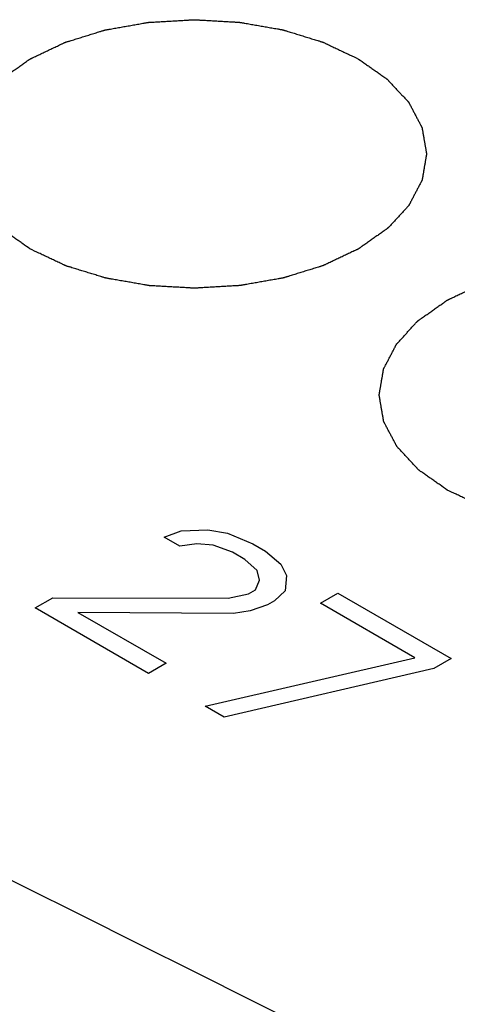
# Model space of a CAD drawing. Header units: millimetres. Extents: x 0 to 594, y 0 to 420.
# Tile 31 of 46: x 469.4 to 471.29, y 375.13 to 379.37. Entities that reach past the tile are written whole.
import ezdxf

# ---------------------------------------------------------------- set-up
doc = ezdxf.new("R2010")
doc.units = ezdxf.units.MM
doc.header["$LTSCALE"] = 32.67
doc.layers.get('0').update_dxf_attribs({"linetype": 'CONTINUOUS'})

msp = doc.modelspace()

# ---------------------------------------------------------------- linework, layer by layer
at = {"color": 40, "linetype": 'Continuous'}
for p, q in [((470.0973, 377.1697), (470.2117, 377.1732)), ((470.2117, 377.1732), (470.296, 377.1592)), ((470.0236, 377.1428), (470.0973, 377.1697)), ((470.0914, 377.1037), (470.0236, 377.1428)), ((470.296, 377.1592), (470.406, 377.1132)), ((470.1636, 377.1141), (470.0914, 377.1037)), ((470.2344, 377.108), (470.1636, 377.1141)), ((470.3172, 377.0776), (470.2344, 377.108)), ((470.406, 377.1132), (470.4602, 377.0819)), ((470.3714, 377.0463), (470.3172, 377.0776)), ((470.4241, 376.9984), (470.3714, 377.0463)), ((470.4602, 377.0819), (470.5264, 377.0262)), ((470.5264, 377.0262), (470.5506, 376.9776)), ((470.4347, 376.9576), (470.4241, 376.9984)), ((470.5506, 376.9776), (470.5446, 376.9115)), ((470.4166, 376.9159), (470.4347, 376.9576)), ((469.4685, 376.8379), (469.5437, 376.8814)), ((469.5437, 376.8814), (470.2993, 376.8794)), ((470.2993, 376.8794), (470.3866, 376.8985)), ((470.3866, 376.8985), (470.4166, 376.9159)), ((470.5446, 376.9115), (470.498, 376.8689)), ((470.6967, 376.8585), (470.7719, 376.9019)), ((470.7719, 376.9019), (471.2598, 376.6202)), ((469.9564, 376.5563), (469.4685, 376.8379)), ((470.4679, 376.8516), (470.3941, 376.8247)), ((470.498, 376.8689), (470.4679, 376.8516)), ((471.1032, 376.6237), (470.6967, 376.8585)), ((469.6521, 376.8188), (470.0316, 376.5997)), ((470.3219, 376.8142), (469.6521, 376.8188)), ((470.3941, 376.8247), (470.3219, 376.8142)), ((470.2003, 376.4154), (471.1032, 376.6237)), ((470.0316, 376.5997), (469.9564, 376.5563)), ((471.2598, 376.6202), (471.1846, 376.5768)), ((471.1846, 376.5768), (470.2816, 376.3685)), ((470.2816, 376.3685), (470.2003, 376.4154))]:
    msp.add_line(p, q, dxfattribs=at)
at = {"color": 7, "linetype": 'Continuous'}
msp.add_arc((292.0847, 19.4852), 397.8611, 62.354237, 63.619106, dxfattribs=at)
at = {"color": 40, "linetype": 'Continuous'}
for points in [[(469.446, 378.3818), (469.4357, 378.389), (469.4202, 378.3999), (469.3996, 378.4144), (469.3841, 378.4253), (469.3712, 378.4344), (469.3609, 378.4416), (469.3531, 378.4471), (469.3454, 378.4525), (469.3389, 378.4571), (469.3338, 378.4607), (469.3306, 378.4629), (469.328, 378.4648), (469.326, 378.4661), (469.3244, 378.4673), (469.3233, 378.468), (469.3227, 378.4685), (469.3221, 378.4688), (469.3218, 378.4692), (469.3213, 378.4697), (469.3205, 378.4707), (469.3193, 378.4719), (469.3178, 378.4735), (469.3159, 378.4756), (469.3135, 378.4782), (469.3097, 378.4823), (469.3049, 378.4875), (469.2991, 378.4937), (469.2933, 378.4999), (469.2857, 378.5082), (469.2761, 378.5185), (469.2664, 378.5288), (469.2588, 378.5371), (469.253, 378.5433), (469.2472, 378.5495), (469.2424, 378.5547), (469.2386, 378.5588), (469.2362, 378.5614), (469.2343, 378.5635), (469.2328, 378.565), (469.2316, 378.5663), (469.2308, 378.5672), (469.2303, 378.5678), (469.2299, 378.5681), (469.2297, 378.5686), (469.2294, 378.5691), (469.2289, 378.5701), (469.2282, 378.5715), (469.2273, 378.5732), (469.2261, 378.5754), (469.2246, 378.5782), (469.2222, 378.5827), (469.2192, 378.5883), (469.2157, 378.5951), (469.2121, 378.6018), (469.2074, 378.6108), (469.2014, 378.622), (469.1955, 378.6332), (469.1907, 378.6422), (469.1871, 378.649), (469.1836, 378.6557), (469.1806, 378.6613), (469.1782, 378.6658), (469.1767, 378.6686), (469.1756, 378.6708), (469.1747, 378.6725), (469.1739, 378.6739), (469.1734, 378.6749), (469.1731, 378.6755), (469.1728, 378.6759), (469.1728, 378.6763), (469.1727, 378.6769), (469.1725, 378.678), (469.1723, 378.6795), (469.172, 378.6812), (469.1715, 378.6836), (469.171, 378.6866), (469.1702, 378.6914), (469.1692, 378.6973), (469.1679, 378.7044), (469.1667, 378.7116), (469.1651, 378.7211), (469.163, 378.733), (469.161, 378.7448), (469.1593, 378.7544), (469.1581, 378.7615), (469.1568, 378.7686), (469.1558, 378.7746), (469.155, 378.7793), (469.1545, 378.7823), (469.1541, 378.7847), (469.1538, 378.7864), (469.1535, 378.7879), (469.1533, 378.789), (469.1532, 378.7896), (469.1531, 378.79), (469.1532, 378.7905), (469.1533, 378.791), (469.1535, 378.7921), (469.1537, 378.7935), (469.154, 378.7953), (469.1544, 378.7976), (469.1549, 378.8005), (469.1557, 378.8052), (469.1567, 378.811), (469.1579, 378.8181), (469.1591, 378.8251), (469.1607, 378.8344), (469.1627, 378.8461), (469.1647, 378.8578), (469.1662, 378.8671), (469.1674, 378.8741), (469.1686, 378.8811), (469.1696, 378.887), (469.1704, 378.8916), (469.1709, 378.8946), (469.1713, 378.8969), (469.1716, 378.8987), (469.1719, 378.9001), (469.172, 378.9011), (469.1721, 378.9017), (469.1722, 378.9022), (469.1724, 378.9026), (469.1727, 378.9031), (469.1732, 378.9041), (469.174, 378.9055), (469.1748, 378.9072), (469.176, 378.9095), (469.1775, 378.9123), (469.1798, 378.9168), (469.1828, 378.9224), (469.1863, 378.9291), (469.1898, 378.9359), (469.1945, 378.9449), (469.2004, 378.9561), (469.2063, 378.9673), (469.211, 378.9763), (469.2145, 378.9831), (469.218, 378.9898), (469.221, 378.9954), (469.2233, 378.9999), (469.2248, 379.0027), (469.226, 379.005), (469.2268, 379.0067), (469.2276, 379.0081), (469.2281, 379.009), (469.2284, 379.0096), (469.2286, 379.01), (469.229, 379.0104), (469.2294, 379.0109), (469.2303, 379.0118), (469.2315, 379.0131), (469.2329, 379.0147), (469.2348, 379.0168), (469.2372, 379.0194), (469.241, 379.0235), (469.2458, 379.0287), (469.2515, 379.0349), (469.2572, 379.0411), (469.2649, 379.0494), (469.2744, 379.0598), (469.284, 379.0701), (469.2916, 379.0784), (469.2973, 379.0846), (469.303, 379.0909), (469.3078, 379.096), (469.3116, 379.1002), (469.314, 379.1028), (469.3159, 379.1048), (469.3174, 379.1064), (469.3186, 379.1077), (469.3194, 379.1086), (469.3199, 379.1091), (469.3202, 379.1095), (469.3207, 379.1099), (469.3214, 379.1103), (469.3225, 379.1111), (469.3242, 379.1123), (469.3261, 379.1137), (469.3287, 379.1155), (469.332, 379.1178), (469.3373, 379.1215), (469.3438, 379.1262), (469.3517, 379.1317), (469.3595, 379.1372), (469.37, 379.1446), (469.3831, 379.1539), (469.3962, 379.1631), (469.4067, 379.1705), (469.4146, 379.1761), (469.4225, 379.1816), (469.429, 379.1862), (469.4342, 379.1899), (469.4375, 379.1922), (469.4401, 379.1941), (469.4421, 379.1955), (469.4437, 379.1966), (469.4451, 379.1976), (469.446, 379.1983), (469.4472, 379.1988), (469.4488, 379.1996), (469.4508, 379.2005), (469.4531, 379.2016), (469.4563, 379.2031), (469.4602, 379.205), (469.4665, 379.2079), (469.4743, 379.2117), (469.4837, 379.2161), (469.4932, 379.2206), (469.5057, 379.2266), (469.5214, 379.234), (469.5403, 379.243), (469.556, 379.2504), (469.5686, 379.2564), (469.5764, 379.2601), (469.5827, 379.2631), (469.5874, 379.2653), (469.5914, 379.2672), (469.5941, 379.2685), (469.5957, 379.2692), (469.5968, 379.2698), (469.5982, 379.2702), (469.6, 379.2708), (469.6031, 379.2717), (469.6076, 379.2731), (469.613, 379.2748), (469.6201, 379.277), (469.6291, 379.2798), (469.6434, 379.2842), (469.6614, 379.2897), (469.6829, 379.2964), (469.7044, 379.3031), (469.7223, 379.3086), (469.7366, 379.313), (469.7456, 379.3158), (469.7527, 379.318), (469.7581, 379.3197), (469.7626, 379.3211), (469.7657, 379.3221), (469.7675, 379.3226), (469.7688, 379.3231), (469.7703, 379.3233), (469.7722, 379.3236), (469.7757, 379.3242), (469.7805, 379.3251), (469.7863, 379.3261), (469.7941, 379.3275), (469.8038, 379.3292), (469.8194, 379.3319), (469.8388, 379.3354), (469.8622, 379.3395), (469.8855, 379.3436), (469.9049, 379.347), (469.9205, 379.3498), (469.9302, 379.3515), (469.938, 379.3529), (469.9438, 379.3539), (469.9487, 379.3548), (469.9521, 379.3554), (469.954, 379.3557), (469.9555, 379.356), (469.957, 379.356), (469.9591, 379.3562), (469.9627, 379.3564), (469.9678, 379.3567), (469.974, 379.357), (469.9823, 379.3575), (469.9926, 379.3581), (470.009, 379.3591), (470.0296, 379.3602), (470.0543, 379.3617), (470.079, 379.3631), (470.0996, 379.3643), (470.1161, 379.3652), (470.1264, 379.3658), (470.1346, 379.3663), (470.1408, 379.3666), (470.1459, 379.3669), (470.1495, 379.3672), (470.1516, 379.3673), (470.1532, 379.3674), (470.1547, 379.3673), (470.1567, 379.3672), (470.1602, 379.367), (470.1653, 379.3667), (470.1714, 379.3663), (470.1794, 379.3659), (470.1896, 379.3653), (470.2058, 379.3644), (470.226, 379.3632), (470.2503, 379.3619), (470.2745, 379.3605), (470.2948, 379.3593), (470.311, 379.3584), (470.3211, 379.3579), (470.3292, 379.3574), (470.3352, 379.3571), (470.3403, 379.3568), (470.3438, 379.3566), (470.3459, 379.3564), (470.3474, 379.3564), (470.3488, 379.3561), (470.3508, 379.3558), (470.3542, 379.3552), (470.3591, 379.3543), (470.3649, 379.3533), (470.3727, 379.352), (470.3824, 379.3503), (470.398, 379.3475), (470.4174, 379.3442), (470.4408, 379.3401), (470.4642, 379.336), (470.4836, 379.3326), (470.4992, 379.3299), (470.5089, 379.3282), (470.5167, 379.3269), (470.5225, 379.3258), (470.5274, 379.325), (470.5308, 379.3244), (470.5327, 379.324), (470.5342, 379.3238), (470.5356, 379.3234), (470.5374, 379.3228), (470.5405, 379.3219), (470.545, 379.3205), (470.5504, 379.3188), (470.5576, 379.3166), (470.5665, 379.3139), (470.5809, 379.3095), (470.5988, 379.304), (470.6204, 379.2973), (470.6419, 379.2907), (470.6599, 379.2852), (470.6742, 379.2808), (470.6832, 379.2781), (470.6904, 379.2759), (470.6958, 379.2742), (470.7003, 379.2728), (470.7034, 379.2719), (470.7052, 379.2713), (470.7066, 379.2709), (470.7077, 379.2703), (470.7093, 379.2696), (470.7121, 379.2682), (470.7161, 379.2664), (470.7209, 379.2641), (470.7274, 379.2611), (470.7354, 379.2573), (470.7482, 379.2512), (470.7642, 379.2437), (470.7834, 379.2346), (470.8026, 379.2255), (470.8282, 379.2134), (470.8474, 379.2043), (470.8603, 379.1983)], [(470.8603, 379.1983), (470.8706, 379.191), (470.8861, 379.1801), (470.9067, 379.1656), (470.9222, 379.1547), (470.9351, 379.1457), (470.9454, 379.1384), (470.9532, 379.133), (470.9609, 379.1275), (470.9674, 379.123), (470.9725, 379.1194), (470.9757, 379.1171), (470.9783, 379.1153), (470.9803, 379.1139), (470.9819, 379.1128), (470.983, 379.112), (470.9836, 379.1115), (470.9842, 379.1112), (470.9845, 379.1108), (470.985, 379.1103), (470.9858, 379.1094), (470.987, 379.1081), (470.9885, 379.1065), (470.9904, 379.1045), (470.9928, 379.1019), (470.9966, 379.0977), (471.0014, 379.0926), (471.0072, 379.0864), (471.013, 379.0802), (471.0206, 379.0719), (471.0302, 379.0615), (471.0399, 379.0512), (471.0475, 379.0429), (471.0533, 379.0367), (471.0591, 379.0305), (471.0639, 379.0253), (471.0677, 379.0212), (471.0701, 379.0186), (471.072, 379.0165), (471.0735, 379.015), (471.0747, 379.0137), (471.0755, 379.0128), (471.076, 379.0123), (471.0764, 379.0119), (471.0766, 379.0115), (471.0769, 379.0109), (471.0774, 379.0099), (471.0781, 379.0085), (471.079, 379.0068), (471.0802, 379.0046), (471.0817, 379.0018), (471.0841, 378.9973), (471.0871, 378.9917), (471.0906, 378.985), (471.0942, 378.9782), (471.0989, 378.9692), (471.1049, 378.958), (471.1108, 378.9468), (471.1156, 378.9378), (471.1192, 378.9311), (471.1227, 378.9243), (471.1257, 378.9187), (471.1281, 378.9142), (471.1296, 378.9114), (471.1307, 378.9092), (471.1316, 378.9075), (471.1324, 378.9061), (471.1329, 378.9051), (471.1332, 378.9046), (471.1335, 378.9041), (471.1335, 378.9037), (471.1336, 378.9031), (471.1338, 378.9021), (471.134, 378.9006), (471.1343, 378.8988), (471.1348, 378.8964), (471.1353, 378.8934), (471.1361, 378.8887), (471.1371, 378.8827), (471.1384, 378.8756), (471.1396, 378.8685), (471.1412, 378.859), (471.1433, 378.8471), (471.1453, 378.8352), (471.147, 378.8257), (471.1482, 378.8185), (471.1495, 378.8114), (471.1505, 378.8055), (471.1513, 378.8007), (471.1518, 378.7977), (471.1522, 378.7954), (471.1525, 378.7936), (471.1528, 378.7921), (471.153, 378.7911), (471.1531, 378.7905), (471.1532, 378.79), (471.1531, 378.7896), (471.153, 378.789), (471.1528, 378.788), (471.1526, 378.7865), (471.1523, 378.7848), (471.1519, 378.7824), (471.1514, 378.7795), (471.1506, 378.7748), (471.1496, 378.769), (471.1484, 378.762), (471.1472, 378.755), (471.1456, 378.7456), (471.1436, 378.734), (471.1416, 378.7223), (471.1401, 378.7129), (471.1389, 378.7059), (471.1377, 378.6989), (471.1367, 378.6931), (471.1359, 378.6884), (471.1354, 378.6855), (471.135, 378.6831), (471.1347, 378.6814), (471.1344, 378.6799), (471.1343, 378.6789), (471.1342, 378.6783), (471.1341, 378.6779), (471.1339, 378.6775), (471.1336, 378.6769), (471.1331, 378.6759), (471.1323, 378.6745), (471.1315, 378.6728), (471.1303, 378.6706), (471.1288, 378.6678), (471.1265, 378.6633), (471.1235, 378.6577), (471.12, 378.6509), (471.1165, 378.6442), (471.1118, 378.6352), (471.1059, 378.6239), (471.1, 378.6127), (471.0953, 378.6037), (471.0918, 378.597), (471.0883, 378.5902), (471.0853, 378.5846), (471.083, 378.5801), (471.0815, 378.5773), (471.0803, 378.5751), (471.0795, 378.5734), (471.0787, 378.572), (471.0782, 378.571), (471.0779, 378.5704), (471.0777, 378.57), (471.0773, 378.5696), (471.0769, 378.5691), (471.076, 378.5682), (471.0748, 378.5669), (471.0734, 378.5653), (471.0715, 378.5633), (471.0691, 378.5607), (471.0653, 378.5565), (471.0605, 378.5514), (471.0548, 378.5451), (471.0491, 378.5389), (471.0414, 378.5306), (471.0319, 378.5203), (471.0223, 378.5099), (471.0147, 378.5016), (471.009, 378.4954), (471.0033, 378.4892), (470.9985, 378.484), (470.9947, 378.4799), (470.9923, 378.4773), (470.9904, 378.4752), (470.9889, 378.4736), (470.9877, 378.4723), (470.9869, 378.4714), (470.9864, 378.4709), (470.9861, 378.4705), (470.9856, 378.4702), (470.9849, 378.4697), (470.9838, 378.4689), (470.9821, 378.4678), (470.9802, 378.4664), (470.9776, 378.4645), (470.9743, 378.4622), (470.969, 378.4585), (470.9625, 378.4539), (470.9546, 378.4483), (470.9468, 378.4428), (470.9363, 378.4354), (470.9232, 378.4262), (470.9101, 378.4169), (470.8996, 378.4095), (470.8917, 378.404), (470.8839, 378.3984), (470.8773, 378.3938), (470.8721, 378.3901), (470.8688, 378.3878), (470.8662, 378.3859), (470.8642, 378.3846), (470.8626, 378.3834), (470.8612, 378.3825), (470.8603, 378.3817), (470.8591, 378.3812), (470.8575, 378.3805), (470.8555, 378.3795), (470.8532, 378.3784), (470.85, 378.3769), (470.8461, 378.3751), (470.8398, 378.3721), (470.832, 378.3684), (470.8226, 378.3639), (470.8131, 378.3594), (470.8006, 378.3535), (470.7849, 378.346), (470.766, 378.3371), (470.7503, 378.3296), (470.7377, 378.3237), (470.7299, 378.3199), (470.7236, 378.317), (470.7189, 378.3147), (470.7149, 378.3129), (470.7122, 378.3116), (470.7106, 378.3108), (470.7095, 378.3102), (470.7081, 378.3099), (470.7063, 378.3093), (470.7032, 378.3083), (470.6987, 378.3069), (470.6933, 378.3053), (470.6862, 378.303), (470.6772, 378.3003), (470.6629, 378.2958), (470.6449, 378.2903), (470.6234, 378.2836), (470.6019, 378.277), (470.584, 378.2714), (470.5697, 378.267), (470.5607, 378.2642), (470.5536, 378.262), (470.5482, 378.2603), (470.5437, 378.259), (470.5406, 378.258), (470.5388, 378.2574), (470.5375, 378.257), (470.536, 378.2568), (470.5341, 378.2564), (470.5306, 378.2558), (470.5258, 378.255), (470.52, 378.2539), (470.5122, 378.2525), (470.5025, 378.2508), (470.4869, 378.2481), (470.4675, 378.2447), (470.4441, 378.2405), (470.4208, 378.2364), (470.4014, 378.233), (470.3858, 378.2302), (470.3761, 378.2285), (470.3683, 378.2272), (470.3625, 378.2261), (470.3576, 378.2253), (470.3542, 378.2247), (470.3523, 378.2243), (470.3508, 378.224), (470.3493, 378.224), (470.3472, 378.2239), (470.3436, 378.2237), (470.3385, 378.2234), (470.3323, 378.223), (470.324, 378.2225), (470.3138, 378.2219), (470.2973, 378.221), (470.2767, 378.2198), (470.252, 378.2184), (470.2273, 378.2169), (470.2067, 378.2158), (470.1902, 378.2148), (470.1799, 378.2142), (470.1717, 378.2137), (470.1655, 378.2134), (470.1604, 378.2131), (470.1568, 378.2129), (470.1547, 378.2128), (470.1531, 378.2126), (470.1516, 378.2128), (470.1496, 378.2129), (470.1461, 378.2131), (470.141, 378.2134), (470.1349, 378.2137), (470.1269, 378.2142), (470.1167, 378.2147), (470.1005, 378.2157), (470.0803, 378.2168), (470.056, 378.2182), (470.0318, 378.2195), (470.0115, 378.2207), (469.9953, 378.2216), (469.9852, 378.2222), (469.9771, 378.2226), (469.9711, 378.223), (469.966, 378.2233), (469.9625, 378.2235), (469.9604, 378.2236), (469.9589, 378.2236), (469.9575, 378.2239), (469.9555, 378.2243), (469.9521, 378.2249), (469.9472, 378.2257), (469.9414, 378.2267), (469.9336, 378.2281), (469.9239, 378.2298), (469.9083, 378.2325), (469.8889, 378.2359), (469.8655, 378.24), (469.8421, 378.244), (469.8227, 378.2474), (469.8071, 378.2501), (469.7974, 378.2518), (469.7896, 378.2532), (469.7838, 378.2542), (469.7789, 378.2551), (469.7755, 378.2556), (469.7736, 378.256), (469.7721, 378.2562), (469.7707, 378.2567), (469.7689, 378.2572), (469.7658, 378.2582), (469.7613, 378.2595), (469.7559, 378.2612), (469.7487, 378.2634), (469.7398, 378.2662), (469.7254, 378.2706), (469.7075, 378.2761), (469.6859, 378.2827), (469.6644, 378.2893), (469.6464, 378.2948), (469.6321, 378.2992), (469.6231, 378.302), (469.6159, 378.3042), (469.6105, 378.3058), (469.606, 378.3072), (469.6029, 378.3082), (469.6011, 378.3087), (469.5997, 378.3091), (469.5986, 378.3097), (469.597, 378.3105), (469.5942, 378.3118), (469.5902, 378.3137), (469.5854, 378.3159), (469.5789, 378.319), (469.5709, 378.3228), (469.5581, 378.3288), (469.5421, 378.3364), (469.5229, 378.3455), (469.5037, 378.3545), (469.4781, 378.3666), (469.4589, 378.3757), (469.446, 378.3818)], [(471.2421, 377.3448), (471.2318, 377.3521), (471.2163, 377.363), (471.1957, 377.3775), (471.1802, 377.3884), (471.1673, 377.3974), (471.1569, 377.4047), (471.1492, 377.4101), (471.1415, 377.4156), (471.135, 377.4201), (471.1298, 377.4237), (471.1266, 377.426), (471.124, 377.4278), (471.1221, 377.4292), (471.1205, 377.4303), (471.1194, 377.4311), (471.1187, 377.4316), (471.1182, 377.4319), (471.1179, 377.4323), (471.1174, 377.4328), (471.1165, 377.4337), (471.1153, 377.435), (471.1139, 377.4366), (471.112, 377.4386), (471.1096, 377.4412), (471.1057, 377.4454), (471.1009, 377.4505), (471.0952, 377.4567), (471.0894, 377.4629), (471.0817, 377.4712), (471.0721, 377.4816), (471.0625, 377.4919), (471.0548, 377.5002), (471.0491, 377.5064), (471.0433, 377.5126), (471.0385, 377.5178), (471.0346, 377.5219), (471.0322, 377.5245), (471.0303, 377.5266), (471.0289, 377.5281), (471.0277, 377.5294), (471.0268, 377.5303), (471.0264, 377.5308), (471.026, 377.5312), (471.0258, 377.5316), (471.0255, 377.5322), (471.025, 377.5332), (471.0242, 377.5346), (471.0233, 377.5363), (471.0221, 377.5385), (471.0207, 377.5413), (471.0183, 377.5458), (471.0153, 377.5514), (471.0117, 377.5582), (471.0082, 377.5649), (471.0034, 377.5739), (470.9975, 377.5851), (470.9915, 377.5963), (470.9868, 377.6053), (470.9832, 377.612), (470.9796, 377.6188), (470.9767, 377.6244), (470.9743, 377.6289), (470.9728, 377.6317), (470.9716, 377.6339), (470.9707, 377.6356), (470.97, 377.637), (470.9695, 377.638), (470.9692, 377.6385), (470.9689, 377.639), (470.9689, 377.6394), (470.9688, 377.64), (470.9686, 377.641), (470.9683, 377.6425), (470.968, 377.6443), (470.9676, 377.6467), (470.9671, 377.6497), (470.9663, 377.6544), (470.9652, 377.6604), (470.964, 377.6675), (470.9628, 377.6746), (470.9611, 377.6841), (470.9591, 377.696), (470.957, 377.7079), (470.9554, 377.7174), (470.9541, 377.7246), (470.9529, 377.7317), (470.9519, 377.7376), (470.9511, 377.7424), (470.9505, 377.7454), (470.9501, 377.7477), (470.9498, 377.7495), (470.9496, 377.751), (470.9494, 377.752), (470.9493, 377.7526), (470.9492, 377.7531), (470.9493, 377.7535), (470.9494, 377.7541), (470.9496, 377.7551), (470.9498, 377.7566), (470.9501, 377.7583), (470.9505, 377.7607), (470.951, 377.7636), (470.9518, 377.7683), (470.9528, 377.7741), (470.954, 377.7811), (470.9552, 377.7881), (470.9567, 377.7975), (470.9587, 377.8092), (470.9607, 377.8208), (470.9623, 377.8302), (470.9635, 377.8372), (470.9647, 377.8442), (470.9657, 377.85), (470.9665, 377.8547), (470.967, 377.8576), (470.9674, 377.86), (470.9677, 377.8617), (470.9679, 377.8632), (470.9681, 377.8642), (470.9682, 377.8648), (470.9682, 377.8652), (470.9685, 377.8656), (470.9688, 377.8662), (470.9693, 377.8672), (470.97, 377.8686), (470.9709, 377.8703), (470.9721, 377.8725), (470.9735, 377.8753), (470.9759, 377.8798), (470.9788, 377.8854), (470.9824, 377.8922), (470.9859, 377.8989), (470.9906, 377.9079), (470.9965, 377.9192), (471.0023, 377.9304), (471.007, 377.9394), (471.0106, 377.9461), (471.0141, 377.9529), (471.017, 377.9585), (471.0194, 377.963), (471.0208, 377.9658), (471.022, 377.968), (471.0229, 377.9697), (471.0236, 377.9711), (471.0241, 377.9721), (471.0245, 377.9727), (471.0246, 377.9731), (471.025, 377.9735), (471.0255, 377.974), (471.0263, 377.9749), (471.0275, 377.9762), (471.029, 377.9778), (471.0309, 377.9798), (471.0333, 377.9824), (471.0371, 377.9866), (471.0418, 377.9917), (471.0476, 377.998), (471.0533, 378.0042), (471.0609, 378.0125), (471.0705, 378.0228), (471.08, 378.0332), (471.0877, 378.0415), (471.0934, 378.0477), (471.0991, 378.0539), (471.1039, 378.0591), (471.1077, 378.0633), (471.1101, 378.0658), (471.112, 378.0679), (471.1134, 378.0695), (471.1146, 378.0708), (471.1154, 378.0717), (471.1159, 378.0722), (471.1162, 378.0726), (471.1168, 378.0729), (471.1174, 378.0734), (471.1186, 378.0742), (471.1202, 378.0754), (471.1222, 378.0767), (471.1248, 378.0786), (471.1281, 378.0809), (471.1333, 378.0846), (471.1399, 378.0892), (471.1477, 378.0948), (471.1556, 378.1003), (471.1661, 378.1077), (471.1792, 378.117), (471.1923, 378.1262), (471.2028, 378.1336), (471.2106, 378.1391), (471.2185, 378.1447), (471.2251, 378.1493), (471.2303, 378.153), (471.2336, 378.1553), (471.2362, 378.1572), (471.2382, 378.1586), (471.2398, 378.1597), (471.2411, 378.1606), (471.242, 378.1614), (471.2433, 378.1619), (471.2448, 378.1626), (471.2468, 378.1636), (471.2492, 378.1647), (471.2523, 378.1662), (471.2562, 378.168), (471.2625, 378.171), (471.2704, 378.1747), (471.2798, 378.1792), (471.2892, 378.1837), (471.3018, 378.1896), (471.3175, 378.1971), (471.3364, 378.206), (471.3521, 378.2135), (471.3646, 378.2194), (471.3725, 378.2232), (471.3788, 378.2261), (471.3835, 378.2284), (471.3874, 378.2302), (471.3902, 378.2315), (471.3917, 378.2323), (471.3929, 378.2329), (471.3943, 378.2333), (471.396, 378.2338), (471.3992, 378.2348), (471.4037, 378.2362), (471.409, 378.2378), (471.4162, 378.2401), (471.4252, 378.2428), (471.4395, 378.2473), (471.4574, 378.2528), (471.4789, 378.2595), (471.5004, 378.2661), (471.5183, 378.2717), (471.5327, 378.2761), (471.5416, 378.2789), (471.5488, 378.2811), (471.5542, 378.2828), (471.5586, 378.2841), (471.5618, 378.2851), (471.5636, 378.2857), (471.5649, 378.2861), (471.5664, 378.2863), (471.5683, 378.2867), (471.5717, 378.2873), (471.5766, 378.2882), (471.5824, 378.2892), (471.5902, 378.2906), (471.5999, 378.2923), (471.6155, 378.295), (471.6349, 378.2984), (471.6582, 378.3026), (471.6816, 378.3067), (471.701, 378.3101), (471.7166, 378.3129), (471.7263, 378.3146), (471.7341, 378.3159), (471.7399, 378.317), (471.7447, 378.3178), (471.7481, 378.3184), (471.7501, 378.3188), (471.7515, 378.3191), (471.7531, 378.3191), (471.7551, 378.3193), (471.7588, 378.3194), (471.7639, 378.3198), (471.7701, 378.3201), (471.7783, 378.3206), (471.7886, 378.3212), (471.8051, 378.3221), (471.8257, 378.3233), (471.8504, 378.3247), (471.8751, 378.3262), (471.8957, 378.3273), (471.9121, 378.3283), (471.9224, 378.3289), (471.9307, 378.3294), (471.9369, 378.3297), (471.942, 378.33), (471.9456, 378.3302), (471.9477, 378.3303), (471.9492, 378.3305), (471.9507, 378.3303), (471.9527, 378.3302), (471.9563, 378.33), (471.9613, 378.3297), (471.9674, 378.3294), (471.9755, 378.3289), (471.9856, 378.3284), (472.0018, 378.3275), (472.022, 378.3263), (472.0463, 378.3249), (472.0706, 378.3236), (472.0908, 378.3224), (472.107, 378.3215), (472.1171, 378.3209), (472.1252, 378.3205), (472.1313, 378.3201), (472.1364, 378.3198), (472.1399, 378.3196), (472.1419, 378.3195), (472.1435, 378.3195), (472.1449, 378.3192), (472.1468, 378.3188), (472.1502, 378.3182), (472.1551, 378.3174), (472.161, 378.3164), (472.1687, 378.315), (472.1785, 378.3133), (472.194, 378.3106), (472.2135, 378.3072), (472.2369, 378.3032), (472.2602, 378.2991), (472.2797, 378.2957), (472.2952, 378.293), (472.305, 378.2913), (472.3128, 378.2899), (472.3186, 378.2889), (472.3235, 378.288), (472.3269, 378.2875), (472.3288, 378.2871), (472.3303, 378.2869), (472.3316, 378.2864), (472.3334, 378.2859), (472.3366, 378.2849), (472.341, 378.2836), (472.3464, 378.2819), (472.3536, 378.2797), (472.3626, 378.2769), (472.3769, 378.2725), (472.3949, 378.267), (472.4164, 378.2604), (472.438, 378.2538), (472.4559, 378.2483), (472.4703, 378.2439), (472.4793, 378.2411), (472.4864, 378.2389), (472.4918, 378.2373), (472.4963, 378.2359), (472.4995, 378.2349), (472.5012, 378.2344), (472.5026, 378.234), (472.5038, 378.2334), (472.5054, 378.2327), (472.5082, 378.2313), (472.5122, 378.2294), (472.517, 378.2272), (472.5234, 378.2241), (472.5314, 378.2203), (472.5442, 378.2143), (472.5602, 378.2067), (472.5795, 378.1976), (472.5987, 378.1886), (472.6243, 378.1765), (472.6435, 378.1674), (472.6563, 378.1613)], [(472.6563, 378.1613), (472.6666, 378.1541), (472.6821, 378.1432), (472.7028, 378.1287), (472.7183, 378.1178), (472.7312, 378.1087), (472.7415, 378.1015), (472.7492, 378.096), (472.757, 378.0906), (472.7634, 378.0861), (472.7686, 378.0824), (472.7718, 378.0802), (472.7744, 378.0783), (472.7763, 378.077), (472.7779, 378.0758), (472.7791, 378.0751), (472.7797, 378.0746), (472.7802, 378.0743), (472.7805, 378.0739), (472.781, 378.0734), (472.7819, 378.0724), (472.7831, 378.0712), (472.7845, 378.0696), (472.7864, 378.0675), (472.7888, 378.065), (472.7927, 378.0608), (472.7975, 378.0556), (472.8032, 378.0494), (472.809, 378.0432), (472.8167, 378.035), (472.8263, 378.0246), (472.8359, 378.0143), (472.8436, 378.006), (472.8494, 377.9998), (472.8551, 377.9936), (472.8599, 377.9884), (472.8638, 377.9843), (472.8662, 377.9817), (472.8681, 377.9796), (472.8695, 377.9781), (472.8707, 377.9768), (472.8716, 377.9759), (472.872, 377.9753), (472.8725, 377.975), (472.8726, 377.9745), (472.8729, 377.974), (472.8735, 377.973), (472.8742, 377.9716), (472.8751, 377.9699), (472.8763, 377.9677), (472.8778, 377.9649), (472.8801, 377.9604), (472.8831, 377.9548), (472.8867, 377.948), (472.8902, 377.9413), (472.895, 377.9323), (472.9009, 377.9211), (472.9069, 377.9099), (472.9116, 377.9009), (472.9152, 377.8941), (472.9188, 377.8874), (472.9218, 377.8818), (472.9241, 377.8773), (472.9256, 377.8745), (472.9268, 377.8723), (472.9277, 377.8706), (472.9284, 377.8692), (472.929, 377.8682), (472.9292, 377.8676), (472.9295, 377.8672), (472.9295, 377.8668), (472.9297, 377.8662), (472.9298, 377.8651), (472.9301, 377.8636), (472.9304, 377.8619), (472.9308, 377.8595), (472.9313, 377.8565), (472.9322, 377.8518), (472.9332, 377.8458), (472.9344, 377.8387), (472.9356, 377.8315), (472.9373, 377.822), (472.9393, 377.8101), (472.9414, 377.7983), (472.943, 377.7888), (472.9443, 377.7816), (472.9455, 377.7745), (472.9465, 377.7685), (472.9474, 377.7638), (472.9479, 377.7608), (472.9483, 377.7584), (472.9486, 377.7567), (472.9488, 377.7552), (472.949, 377.7541), (472.9491, 377.7535), (472.9493, 377.7531), (472.9491, 377.7527), (472.949, 377.7521), (472.9489, 377.751), (472.9486, 377.7496), (472.9483, 377.7478), (472.9479, 377.7455), (472.9474, 377.7426), (472.9466, 377.7379), (472.9456, 377.7321), (472.9444, 377.7251), (472.9433, 377.718), (472.9417, 377.7087), (472.9397, 377.697), (472.9377, 377.6853), (472.9361, 377.676), (472.9349, 377.669), (472.9337, 377.662), (472.9327, 377.6561), (472.932, 377.6515), (472.9315, 377.6485), (472.9311, 377.6462), (472.9308, 377.6445), (472.9305, 377.643), (472.9303, 377.642), (472.9302, 377.6414), (472.9302, 377.6409), (472.9299, 377.6405), (472.9297, 377.64), (472.9291, 377.639), (472.9284, 377.6376), (472.9275, 377.6359), (472.9263, 377.6336), (472.9249, 377.6308), (472.9225, 377.6263), (472.9196, 377.6207), (472.9161, 377.614), (472.9125, 377.6072), (472.9078, 377.5983), (472.902, 377.587), (472.8961, 377.5758), (472.8914, 377.5668), (472.8879, 377.56), (472.8843, 377.5533), (472.8814, 377.5477), (472.879, 377.5432), (472.8776, 377.5404), (472.8764, 377.5381), (472.8755, 377.5365), (472.8748, 377.535), (472.8743, 377.5341), (472.874, 377.5335), (472.8738, 377.5331), (472.8734, 377.5327), (472.8729, 377.5322), (472.8721, 377.5313), (472.8709, 377.53), (472.8695, 377.5284), (472.8676, 377.5263), (472.8652, 377.5238), (472.8613, 377.5196), (472.8566, 377.5144), (472.8509, 377.5082), (472.8451, 377.502), (472.8375, 377.4937), (472.8279, 377.4833), (472.8184, 377.473), (472.8108, 377.4647), (472.805, 377.4585), (472.7993, 377.4522), (472.7945, 377.4471), (472.7907, 377.4429), (472.7883, 377.4403), (472.7864, 377.4383), (472.785, 377.4367), (472.7838, 377.4354), (472.783, 377.4345), (472.7825, 377.434), (472.7822, 377.4336), (472.7816, 377.4332), (472.781, 377.4328), (472.7798, 377.432), (472.7782, 377.4308), (472.7762, 377.4294), (472.7736, 377.4276), (472.7703, 377.4253), (472.7651, 377.4216), (472.7585, 377.417), (472.7507, 377.4114), (472.7428, 377.4059), (472.7323, 377.3985), (472.7192, 377.3892), (472.7061, 377.38), (472.6956, 377.3726), (472.6878, 377.367), (472.6799, 377.3615), (472.6734, 377.3569), (472.6681, 377.3532), (472.6648, 377.3509), (472.6622, 377.349), (472.6602, 377.3476), (472.6586, 377.3465), (472.6573, 377.3455), (472.6564, 377.3448), (472.6551, 377.3443), (472.6536, 377.3435), (472.6516, 377.3426), (472.6493, 377.3415), (472.6461, 377.34), (472.6422, 377.3381), (472.6359, 377.3352), (472.628, 377.3314), (472.6186, 377.327), (472.6092, 377.3225), (472.5966, 377.3165), (472.5809, 377.3091), (472.5621, 377.3001), (472.5464, 377.2927), (472.5338, 377.2867), (472.5259, 377.283), (472.5196, 377.28), (472.5149, 377.2778), (472.511, 377.2759), (472.5083, 377.2746), (472.5067, 377.2739), (472.5056, 377.2733), (472.5042, 377.2729), (472.5024, 377.2723), (472.4992, 377.2714), (472.4948, 377.27), (472.4894, 377.2683), (472.4822, 377.2661), (472.4733, 377.2633), (472.4589, 377.2589), (472.441, 377.2534), (472.4195, 377.2467), (472.398, 377.24), (472.3801, 377.2345), (472.3658, 377.2301), (472.3568, 377.2273), (472.3496, 377.2251), (472.3443, 377.2234), (472.3398, 377.222), (472.3366, 377.221), (472.3348, 377.2205), (472.3335, 377.22), (472.332, 377.2198), (472.3301, 377.2195), (472.3267, 377.2189), (472.3218, 377.218), (472.316, 377.217), (472.3082, 377.2156), (472.2985, 377.2139), (472.283, 377.2112), (472.2635, 377.2077), (472.2402, 377.2036), (472.2169, 377.1995), (472.1974, 377.1961), (472.1819, 377.1933), (472.1721, 377.1916), (472.1644, 377.1902), (472.1585, 377.1892), (472.1537, 377.1883), (472.1503, 377.1877), (472.1483, 377.1874), (472.1469, 377.1871), (472.1453, 377.1871), (472.1433, 377.1869), (472.1397, 377.1867), (472.1345, 377.1864), (472.1283, 377.1861), (472.1201, 377.1856), (472.1098, 377.185), (472.0933, 377.1841), (472.0727, 377.1829), (472.048, 377.1814), (472.0233, 377.18), (472.0027, 377.1788), (471.9863, 377.1779), (471.976, 377.1773), (471.9677, 377.1768), (471.9616, 377.1765), (471.9564, 377.1762), (471.9528, 377.1759), (471.9508, 377.1758), (471.9492, 377.1757), (471.9477, 377.1758), (471.9457, 377.1759), (471.9421, 377.1762), (471.9371, 377.1764), (471.931, 377.1768), (471.9229, 377.1772), (471.9128, 377.1778), (471.8966, 377.1787), (471.8764, 377.1799), (471.8521, 377.1812), (471.8278, 377.1826), (471.8076, 377.1838), (471.7914, 377.1847), (471.7813, 377.1853), (471.7732, 377.1857), (471.7671, 377.1861), (471.7621, 377.1863), (471.7585, 377.1865), (471.7565, 377.1867), (471.755, 377.1867), (471.7535, 377.187), (471.7516, 377.1873), (471.7482, 377.1879), (471.7433, 377.1888), (471.7375, 377.1898), (471.7297, 377.1911), (471.7199, 377.1928), (471.7044, 377.1956), (471.6849, 377.199), (471.6616, 377.203), (471.6382, 377.2071), (471.6187, 377.2105), (471.6032, 377.2132), (471.5934, 377.2149), (471.5857, 377.2163), (471.5798, 377.2173), (471.575, 377.2181), (471.5715, 377.2187), (471.5696, 377.2191), (471.5681, 377.2193), (471.5668, 377.2197), (471.565, 377.2203), (471.5619, 377.2212), (471.5574, 377.2226), (471.552, 377.2243), (471.5448, 377.2265), (471.5358, 377.2292), (471.5215, 377.2336), (471.5035, 377.2391), (471.482, 377.2458), (471.4604, 377.2524), (471.4425, 377.2579), (471.4281, 377.2623), (471.4192, 377.265), (471.412, 377.2672), (471.4066, 377.2689), (471.4021, 377.2703), (471.399, 377.2712), (471.3972, 377.2718), (471.3958, 377.2722), (471.3946, 377.2728), (471.393, 377.2735), (471.3902, 377.2749), (471.3862, 377.2767), (471.3814, 377.279), (471.375, 377.282), (471.367, 377.2858), (471.3542, 377.2919), (471.3382, 377.2994), (471.319, 377.3085), (471.2997, 377.3176), (471.2741, 377.3297), (471.2549, 377.3388), (471.2421, 377.3448)]]:
    msp.add_open_spline(points, degree=3, knots=[0, 0, 0, 0, 0.015625, 0.023438, 0.03125, 0.039062, 0.042969, 0.046875, 0.050781, 0.054688, 0.056641, 0.058594, 0.05957, 0.060547, 0.061523, 0.062012, 0.062256, 0.0625, 0.062744, 0.062988, 0.063477, 0.064453, 0.06543, 0.066406, 0.068359, 0.070312, 0.074219, 0.078125, 0.082031, 0.085938, 0.09375, 0.101562, 0.105469, 0.109375, 0.113281, 0.117188, 0.119141, 0.121094, 0.12207, 0.123047, 0.124023, 0.124512, 0.124756, 0.125, 0.125244, 0.125488, 0.125977, 0.126953, 0.12793, 0.128906, 0.130859, 0.132812, 0.136719, 0.140625, 0.144531, 0.148438, 0.15625, 0.164062, 0.167969, 0.171875, 0.175781, 0.179688, 0.181641, 0.183594, 0.18457, 0.185547, 0.186523, 0.187012, 0.187256, 0.1875, 0.187744, 0.187988, 0.188477, 0.189453, 0.19043, 0.191406, 0.193359, 0.195312, 0.199219, 0.203125, 0.207031, 0.210938, 0.21875, 0.226562, 0.230469, 0.234375, 0.238281, 0.242188, 0.244141, 0.246094, 0.24707, 0.248047, 0.249023, 0.249512, 0.249756, 0.25, 0.250244, 0.250488, 0.250977, 0.251953, 0.25293, 0.253906, 0.255859, 0.257812, 0.261719, 0.265625, 0.269531, 0.273438, 0.28125, 0.289062, 0.292969, 0.296875, 0.300781, 0.304688, 0.306641, 0.308594, 0.30957, 0.310547, 0.311523, 0.312012, 0.312256, 0.3125, 0.312744, 0.312988, 0.313477, 0.314453, 0.31543, 0.316406, 0.318359, 0.320312, 0.324219, 0.328125, 0.332031, 0.335938, 0.34375, 0.351562, 0.355469, 0.359375, 0.363281, 0.367188, 0.369141, 0.371094, 0.37207, 0.373047, 0.374023, 0.374512, 0.374756, 0.375, 0.375244, 0.375488, 0.375977, 0.376953, 0.37793, 0.378906, 0.380859, 0.382812, 0.386719, 0.390625, 0.394531, 0.398438, 0.40625, 0.414062, 0.417969, 0.421875, 0.425781, 0.429688, 0.431641, 0.433594, 0.43457, 0.435547, 0.436523, 0.437012, 0.437256, 0.4375, 0.437744, 0.437988, 0.438477, 0.439453, 0.44043, 0.441406, 0.443359, 0.445312, 0.449219, 0.453125, 0.457031, 0.460938, 0.46875, 0.476562, 0.480469, 0.484375, 0.488281, 0.492188, 0.494141, 0.496094, 0.49707, 0.498047, 0.499023, 0.499512, 0.5, 0.500488, 0.500977, 0.501953, 0.50293, 0.503906, 0.505859, 0.507812, 0.511719, 0.515625, 0.519531, 0.523438, 0.53125, 0.539062, 0.546875, 0.550781, 0.554688, 0.556641, 0.558594, 0.560547, 0.561523, 0.562012, 0.5625, 0.562988, 0.563477, 0.564453, 0.566406, 0.568359, 0.570312, 0.574219, 0.578125, 0.585938, 0.59375, 0.601562, 0.609375, 0.613281, 0.617188, 0.619141, 0.621094, 0.623047, 0.624023, 0.624512, 0.625, 0.625488, 0.625977, 0.626953, 0.628906, 0.630859, 0.632812, 0.636719, 0.640625, 0.648438, 0.65625, 0.664062, 0.671875, 0.675781, 0.679688, 0.681641, 0.683594, 0.685547, 0.686523, 0.687012, 0.6875, 0.687988, 0.688477, 0.689453, 0.691406, 0.693359, 0.695312, 0.699219, 0.703125, 0.710938, 0.71875, 0.726562, 0.734375, 0.738281, 0.742188, 0.744141, 0.746094, 0.748047, 0.749023, 0.749512, 0.75, 0.750488, 0.750977, 0.751953, 0.753906, 0.755859, 0.757812, 0.761719, 0.765625, 0.773438, 0.78125, 0.789062, 0.796875, 0.800781, 0.804688, 0.806641, 0.808594, 0.810547, 0.811523, 0.812012, 0.8125, 0.812988, 0.813477, 0.814453, 0.816406, 0.818359, 0.820312, 0.824219, 0.828125, 0.835938, 0.84375, 0.851562, 0.859375, 0.863281, 0.867188, 0.869141, 0.871094, 0.873047, 0.874023, 0.874512, 0.875, 0.875488, 0.875977, 0.876953, 0.878906, 0.880859, 0.882812, 0.886719, 0.890625, 0.898438, 0.90625, 0.914062, 0.921875, 0.925781, 0.929688, 0.931641, 0.933594, 0.935547, 0.936523, 0.937012, 0.9375, 0.937988, 0.938477, 0.939453, 0.941406, 0.943359, 0.945312, 0.949219, 0.953125, 0.960938, 0.96875, 0.976562, 0.984375, 1, 1, 1, 1], dxfattribs=at)

doc.saveas('drawing.dxf')
